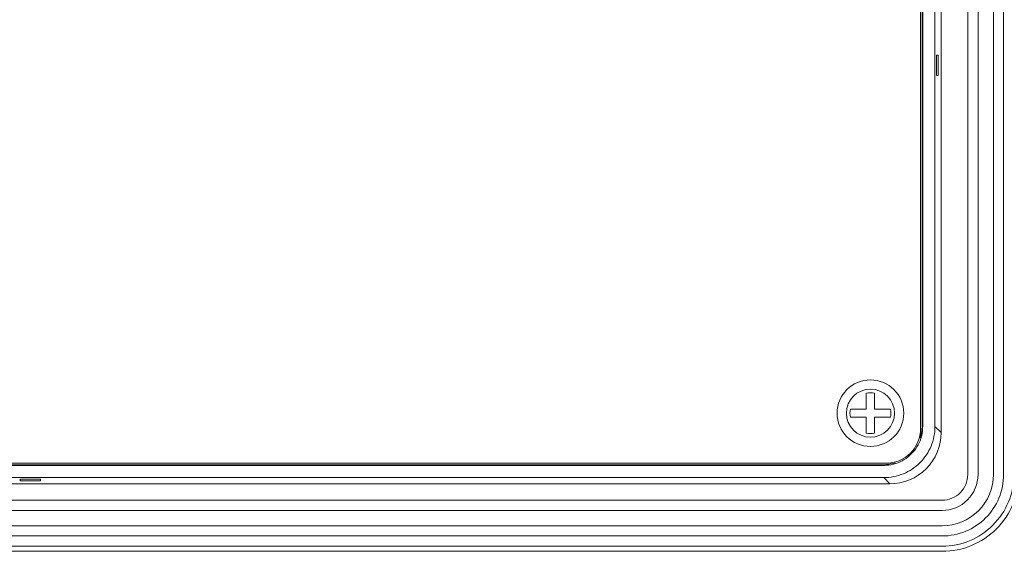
# Model space of a CAD drawing. Header units: centimetres. Extents: x -29.6 to 29.7, y -21 to 21.
# Tile 19 of 24: x 21.2 to 26, y -4.5 to -1.9. Entities that reach past the tile are written whole.
import ezdxf

# ---------------------------------------------------------------- set-up
doc = ezdxf.new("R2010")
doc.units = ezdxf.units.CM
doc.header["$MEASUREMENT"] = 0
doc.layers.add('06___PRT_ALL_SURFS', color=7, linetype='Continuous')

msp = doc.modelspace()

# ---------------------------------------------------------------- linework, layer by layer
at = {"layer": '06___PRT_ALL_SURFS', "lineweight": 9}
for points in [[(25.85228, -4.10242), (25.85228, -4.10242), (25.85228, 7.93325), (25.85228, 7.93325)], [(25.90222, 7.93325), (25.90222, 7.93325), (25.90222, -4.10242), (25.90222, -4.10242)], [(25.97713, -4.10242), (25.97713, -4.10242), (25.97713, 7.93325), (25.97713, 7.93325)], [(26.02707, 7.93325), (26.02707, 7.93325), (26.02707, -4.10242), (26.02707, -4.10242)], [(25.72229, -3.89763), (25.72229, -3.89763), (25.72229, 7.72846), (25.72229, 7.72846)], [(25.62255, 7.70852), (25.62255, 7.70852), (25.62255, -3.87768), (25.62255, -3.87768)], [(25.62939, 7.69563), (25.62939, 7.69563), (25.62939, -3.8648), (25.62939, -3.8648)], [(25.63253, -3.86794), (25.63253, -3.86794), (25.63253, 7.69877), (25.63253, 7.69877)], [(25.69247, 7.69864), (25.69247, 7.69864), (25.69247, -3.86782), (25.69247, -3.86782)], [(25.69953, -2.05485), (25.69953, -2.05485), (25.70816, -2.05485), (25.70816, -2.05485)], [(25.69953, -2.15474), (25.69953, -2.15474), (25.69953, -2.05485), (25.69953, -2.05485)], [(25.70816, -2.05485), (25.70816, -2.05485), (25.70816, -2.15474), (25.70816, -2.15474)], [(25.70816, -2.15474), (25.70816, -2.15474), (25.69953, -2.15474), (25.69953, -2.15474)], [(25.39782, -3.70491), (25.38464, -3.70222), (25.37105, -3.70222), (25.35787, -3.70491)], [(25.35787, -3.7828), (25.35787, -3.7828), (25.35787, -3.70491), (25.35787, -3.70491)], [(25.39782, -3.7828), (25.39782, -3.7828), (25.39782, -3.70491), (25.39782, -3.70491)], [(25.27998, -3.7828), (25.27729, -3.79598), (25.27729, -3.80957), (25.27998, -3.82275)], [(25.27998, -3.7828), (25.27998, -3.7828), (25.35787, -3.7828), (25.35787, -3.7828)], [(25.39782, -3.7828), (25.39782, -3.7828), (25.47571, -3.7828), (25.47571, -3.7828)], [(25.47571, -3.82275), (25.4784, -3.80957), (25.4784, -3.79598), (25.47571, -3.7828)], [(25.27998, -3.82275), (25.27998, -3.82275), (25.35787, -3.82275), (25.35787, -3.82275)], [(25.35787, -3.90064), (25.35787, -3.90064), (25.35787, -3.82275), (25.35787, -3.82275)], [(25.39782, -3.90064), (25.39782, -3.90064), (25.39782, -3.82275), (25.39782, -3.82275)], [(25.39782, -3.82275), (25.39782, -3.82275), (25.47571, -3.82275), (25.47571, -3.82275)], [(25.62007, -3.92356), (25.62481, -3.90897), (25.62777, -3.89385), (25.62889, -3.87855)], [(25.62322, -3.9267), (25.62822, -3.91127), (25.63124, -3.89526), (25.6322, -3.87907)], [(25.62889, -3.87855), (25.62922, -3.87397), (25.62939, -3.86938), (25.62939, -3.8648)], [(25.6322, -3.87907), (25.63242, -3.87537), (25.63253, -3.87165), (25.63253, -3.86794)], [(25.72229, -3.89764), (25.72229, -3.89764), (25.69247, -3.86782), (25.69247, -3.86782)], [(25.35787, -3.90064), (25.37105, -3.90333), (25.38464, -3.90333), (25.39782, -3.90064)], [(25.45276, -4.04748), (25.45276, -4.04748), (7.07464, -4.04748), (7.07464, -4.04748)], [(7.08439, -4.05746), (7.08439, -4.05746), (25.44301, -4.05746), (25.44301, -4.05746)], [(25.43987, -4.05432), (25.43987, -4.05432), (7.08753, -4.05432), (7.08753, -4.05432)], [(25.43987, -4.05432), (25.44446, -4.05432), (25.44904, -4.05415), (25.45362, -4.05381)], [(25.44301, -4.05746), (25.44672, -4.05745), (25.45044, -4.05734), (25.45414, -4.05713)], [(25.45362, -4.05381), (25.46892, -4.0527), (25.48403, -4.04974), (25.49863, -4.045)], [(25.45414, -4.05713), (25.47034, -4.05617), (25.48635, -4.05314), (25.50178, -4.04814)], [(25.44288, -4.11739), (25.44288, -4.11739), (7.08452, -4.11739), (7.08452, -4.11739)], [(21.23278, -4.12445), (21.23278, -4.12445), (21.33266, -4.12445), (21.33266, -4.12445)], [(21.23278, -4.13309), (21.23278, -4.13309), (21.23278, -4.12445), (21.23278, -4.12445)], [(21.33266, -4.12445), (21.33266, -4.12445), (21.33266, -4.13309), (21.33266, -4.13309)], [(25.44289, -4.11739), (25.44289, -4.11739), (25.47271, -4.14721), (25.47271, -4.14721)], [(7.0547, -4.14721), (7.0547, -4.14721), (25.4727, -4.14721), (25.4727, -4.14721)], [(21.33266, -4.13309), (21.33266, -4.13309), (21.23278, -4.13309), (21.23278, -4.13309)], [(6.79997, -4.22727), (6.79997, -4.22727), (25.72743, -4.22727), (25.72743, -4.22727)], [(25.72743, -4.27721), (25.72743, -4.27721), (6.79997, -4.27721), (6.79997, -4.27721)], [(6.79997, -4.35212), (6.79997, -4.35212), (25.72743, -4.35212), (25.72743, -4.35212)], [(25.72743, -4.40206), (25.72743, -4.40206), (6.79997, -4.40206), (6.79997, -4.40206)], [(25.72743, -4.452), (25.72743, -4.452), (6.79997, -4.452), (6.79997, -4.452)], [(6.79997, -4.47697), (6.79997, -4.47697), (25.72743, -4.47697), (25.72743, -4.47697)]]:
    msp.add_open_spline(points, degree=3, dxfattribs=at)
for points, knots in [([(25.54015, -3.80277), (25.54015, -3.71313), (25.46748, -3.64047), (25.37785, -3.64047), (25.28821, -3.64047), (25.21554, -3.71313), (25.21554, -3.80277), (25.21554, -3.89241), (25.28821, -3.96508), (25.37785, -3.96508), (25.46748, -3.96508), (25.54015, -3.89242), (25.54015, -3.80277)], [0, 0, 0, 0, 0.25, 0.25, 0.25, 0.5, 0.5, 0.5, 0.75, 0.75, 0.75, 1, 1, 1, 1]), ([(25.49512, -3.80277), (25.49512, -3.73801), (25.44261, -3.6855), (25.37785, -3.6855), (25.31308, -3.6855), (25.26058, -3.73801), (25.26058, -3.80277), (25.26058, -3.86754), (25.31308, -3.92004), (25.37785, -3.92004), (25.44261, -3.92005), (25.49512, -3.86754), (25.49512, -3.80277)], [0, 0, 0, 0, 0.25, 0.25, 0.25, 0.5, 0.5, 0.5, 0.75, 0.75, 0.75, 1, 1, 1, 1]), ([(25.69247, -3.86782), (25.69247, -3.90028), (25.68598, -3.93311), (25.67348, -3.96334), (25.66097, -3.99357), (25.64245, -4.02122), (25.61937, -4.0443), (25.59629, -4.06738), (25.56864, -4.0859), (25.53841, -4.09841), (25.50818, -4.11091), (25.47535, -4.11739), (25.44288, -4.11739)], [0, 0, 0, 0, 0.25, 0.25, 0.25, 0.5, 0.5, 0.5, 0.75, 0.75, 0.75, 1, 1, 1, 1]), ([(25.45276, -4.04748), (25.49779, -4.04748), (25.54098, -4.02959), (25.57282, -3.99775), (25.60467, -3.96591), (25.62255, -3.92272), (25.62255, -3.87768)], [0, 0, 0, 0, 0.5, 0.5, 0.5, 1, 1, 1, 1]), ([(25.4727, -4.14721), (25.5389, -4.14723), (25.60239, -4.12094), (25.6492, -4.07413), (25.69601, -4.02732), (25.7223, -3.96383), (25.72228, -3.89763)], [0, 0, 0, 0, 0.5, 0.5, 0.5, 1, 1, 1, 1]), ([(25.50178, -4.04814), (25.52977, -4.03904), (25.55596, -4.02306), (25.57704, -4.00197), (25.59813, -3.98088), (25.61411, -3.95469), (25.62322, -3.9267)], [0, 0, 0, 0, 0.5, 0.5, 0.5, 1, 1, 1, 1]), ([(25.72743, -4.47697), (25.82677, -4.47697), (25.92204, -4.43751), (25.99228, -4.36727), (26.06252, -4.29702), (26.10198, -4.20176), (26.10198, -4.10242)], [0, 0, 0, 0, 0.5, 0.5, 0.5, 1, 1, 1, 1]), ([(25.72743, -4.452), (25.82014, -4.452), (25.90906, -4.41517), (25.97462, -4.34961), (26.04018, -4.28405), (26.07701, -4.19513), (26.07701, -4.10242)], [0, 0, 0, 0, 0.5, 0.5, 0.5, 1, 1, 1, 1]), ([(25.72743, -4.40206), (25.8069, -4.40206), (25.88311, -4.37049), (25.93931, -4.3143), (25.99551, -4.25811), (26.02707, -4.18189), (26.02707, -4.10242)], [0, 0, 0, 0, 0.5, 0.5, 0.5, 1, 1, 1, 1]), ([(25.72743, -4.35212), (25.79366, -4.35212), (25.85717, -4.32581), (25.90399, -4.27899), (25.95082, -4.23216), (25.97713, -4.16864), (25.97713, -4.10242)], [0, 0, 0, 0, 0.5, 0.5, 0.5, 1, 1, 1, 1]), ([(25.72743, -4.27721), (25.77379, -4.27721), (25.81825, -4.25879), (25.85103, -4.22601), (25.88381, -4.19323), (25.90222, -4.14878), (25.90222, -4.10242)], [0, 0, 0, 0, 0.5, 0.5, 0.5, 1, 1, 1, 1]), ([(25.72743, -4.22727), (25.76054, -4.22727), (25.7923, -4.21411), (25.81571, -4.1907), (25.83913, -4.16729), (25.85228, -4.13553), (25.85228, -4.10242)], [0, 0, 0, 0, 0.5, 0.5, 0.5, 1, 1, 1, 1])]:
    msp.add_open_spline(points, degree=3, knots=knots, dxfattribs=at)

doc.saveas('drawing.dxf')
